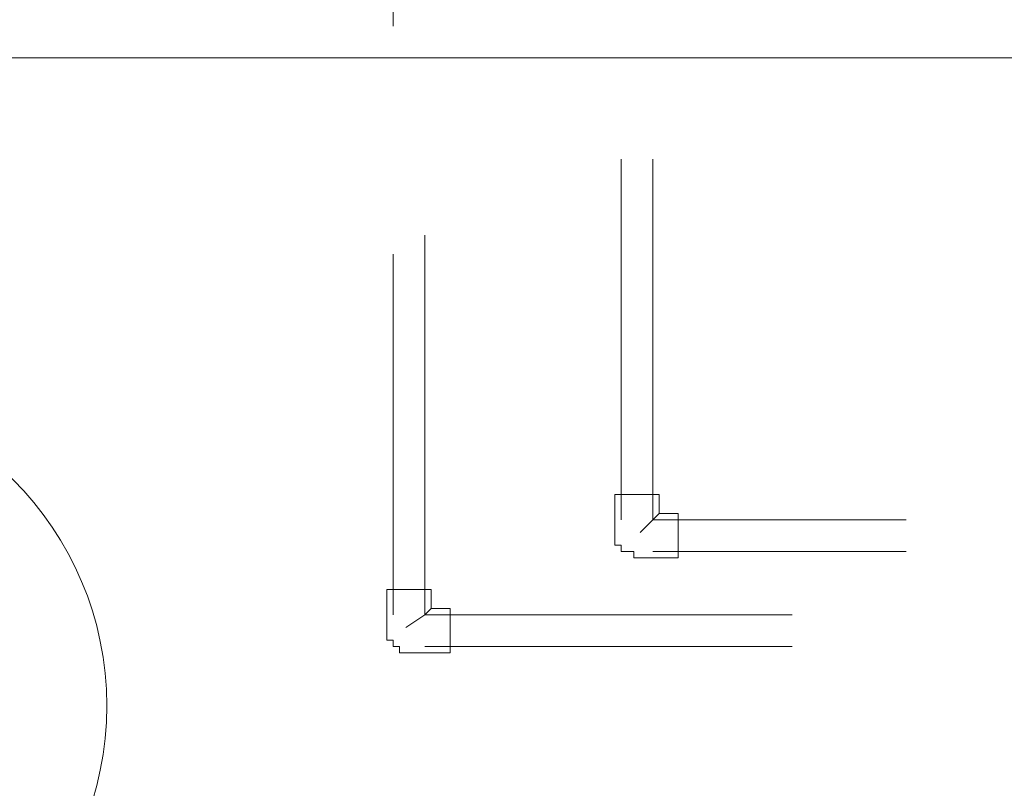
# Model space of a CAD drawing. Header units: millimetres. Extents: x 413 to 305578, y 115 to 38116.
# Tile 79 of 194: x 58256 to 58875, y 14245 to 14728. Entities that reach past the tile are written whole.
import ezdxf

# ---------------------------------------------------------------- set-up
doc = ezdxf.new("R2010")
doc.units = ezdxf.units.MM
doc.layers.add('PDF _PD-Lighting', color=7, linetype='Continuous', true_color=0xb80000)
doc.layers.add('PDF$_59-60$-$Floor$Plan$-$В_Этаж$01_Сводный$A-DETL-MBND', color=7, linetype='Continuous', true_color=0xdd3700)
doc.layers.add('PDF$_59-60$-$Floor$Plan$-$В_Этаж$01_Сводный$A-AREA-IDEN', color=2, linetype='Continuous')

msp = doc.modelspace()

# ---------------------------------------------------------------- linework, layer by layer
at = {"layer": 'PDF _PD-Lighting', "lineweight": 0}
msp.add_lwpolyline([(58021.42, 14354.06), (58021.42, 14704.08), (59596.49, 14704.08), (59596.49, 14839.31), (59556.71, 14839.31)], dxfattribs=at)
at = {"layer": 'PDF$_59-60$-$Floor$Plan$-$В_Этаж$01_Сводный$A-AREA-IDEN', "lineweight": 0}
msp.add_circle((58109.92, 14296.97), 200.86, dxfattribs=at)
at = {"layer": 'PDF$_59-60$-$Floor$Plan$-$В_Этаж$01_Сводный$A-DETL-MBND', "color": 220, "lineweight": 0, "true_color": 0xff00bf}
for points in [[(58490.76, 15002.38), (58490.76, 14723.96)], [(58741.34, 14354.06), (58510.64, 14354.06), (58510.64, 14592.71)], [(58490.76, 14580.77), (58490.76, 14354.06)], [(58498.71, 14346.1), (58510.64, 14354.06), (58514.62, 14358.04)], [(58510.64, 14334.17), (58741.34, 14334.17)]]:
    msp.add_lwpolyline(points, dxfattribs=at)
at = {"layer": 'PDF$_59-60$-$Floor$Plan$-$В_Этаж$01_Сводный$A-DETL-MBND', "color": 150, "lineweight": 0, "true_color": 0x007fff}
for points in [[(58633.94, 14640.44), (58633.94, 14413.72)], [(58812.93, 14413.72), (58653.83, 14413.72), (58653.83, 14640.44)], [(58645.88, 14405.77), (58653.83, 14413.72), (58657.81, 14417.7)], [(58653.83, 14393.83), (58812.93, 14393.83)]]:
    msp.add_lwpolyline(points, dxfattribs=at)
msp.add_lwpolyline([(58669.74, 14389.86), (58669.74, 14417.7), (58657.81, 14417.7), (58657.81, 14429.63), (58629.97, 14429.63), (58629.97, 14405.77), (58629.97, 14401.79), (58629.97, 14397.81), (58633.94, 14397.81), (58633.94, 14393.83), (58637.92, 14393.83), (58641.9, 14393.83), (58641.9, 14389.86), (58645.88, 14389.86)], close=True, dxfattribs=at)
at = {"layer": 'PDF$_59-60$-$Floor$Plan$-$В_Этаж$01_Сводный$A-DETL-MBND', "color": 220, "lineweight": 0, "true_color": 0xff00bf}
msp.add_lwpolyline([(58526.55, 14330.19), (58526.55, 14358.04), (58514.62, 14358.04), (58514.62, 14369.97), (58486.78, 14369.97), (58486.78, 14346.1), (58486.78, 14342.13), (58486.78, 14338.15), (58490.76, 14338.15), (58490.76, 14334.17), (58494.73, 14334.17), (58494.73, 14330.19), (58498.71, 14330.19)], close=True, dxfattribs=at)

doc.saveas('drawing.dxf')
